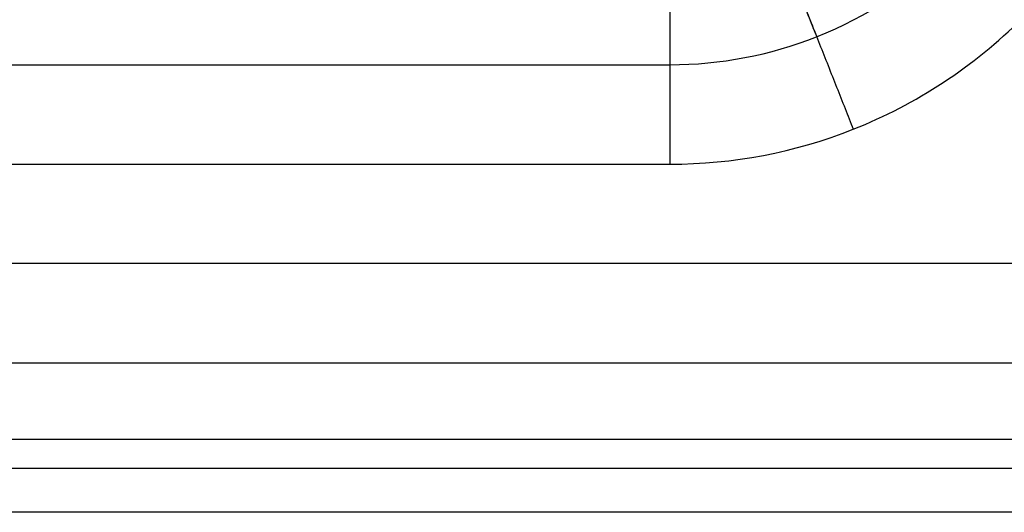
# Model space of a CAD drawing. Header units: millimetres. Extents: x 12777 to 15777, y -24570 to -21570.
# Tile 35 of 82: x 15476 to 15674, y -24570 to -24471. Entities that reach past the tile are written whole.
import ezdxf

# ---------------------------------------------------------------- set-up
doc = ezdxf.new("R2010")
doc.units = ezdxf.units.MM
doc.layers.add('compo8', color=7, linetype='Continuous', true_color=0x000000)

msp = doc.modelspace()

# ---------------------------------------------------------------- linework, layer by layer
at = {"layer": 'compo8'}
for p, q in [((14307.02, -24479.97, -750), (15607.02, -24479.97, -750)), ((14327.02, -24499.97), (15607.02, -24499.97)), ((15677.02, -24519.97), (14327.02, -24519.97)), ((15677.02, -24539.97, -750), (14307.02, -24539.97, -750))]:
    msp.add_line(p, q, dxfattribs=at)
for points, knots in [([(15607.02, -24499.97), (15619.58, -24499.98), (15645.76, -24494.98), (15679.73, -24472.68), (15702.03, -24438.72), (15707.03, -24412.54), (15707.02, -24399.97)], [0, 0, 0, 0, 37.695683, 78.53932, 119.382957, 157.078641, 157.078641, 157.078641, 157.078641]), ([(15607.02, -24479.97, -750), (15617.07, -24479.98, -750), (15638.01, -24475.98, -750), (15665.19, -24458.14, -750), (15683.03, -24430.97, -750), (15687.02, -24410.02, -750), (15687.02, -24399.97, -750)], [0, 0, 0, 0, 30.156547, 62.831456, 95.506366, 125.662912, 125.662912, 125.662912, 125.662912])]:
    msp.add_open_spline(points, degree=3, knots=knots, dxfattribs=at)
for points in [[(15625.43, -24446.46, -50), (15625.43, -24446.46), (15643.83, -24492.95)], [(15625.43, -24446.46, -720), (15625.43, -24446.46, -750), (15636.47, -24474.36, -750)], [(15607.02, -24499.97), (15607.02, -24449.97), (15607.02, -24449.97, -50)], [(15607.02, -24479.97, -750), (15607.02, -24449.97, -750), (15607.02, -24449.97, -720)]]:
    msp.add_rational_spline(points, [1, 0.707106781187, 1], degree=2, dxfattribs=at)
for points in [[(15677.02, -24555.33, -14.64), (14994.95, -24555.33, -14.64), (14312.88, -24555.33, -14.64)], [(15677.02, -24561.19, -741.21), (14992.02, -24561.18, -741.21), (14307.02, -24561.18, -741.21)], [(15677.02, -24569.97, -50), (14992.02, -24569.97, -50), (14307.02, -24569.97, -50)], [(15677.02, -24569.97, -720), (14992.02, -24569.97, -720), (14307.02, -24569.97, -720)], [(15677.02, -24569.97, -375), (14992.02, -24569.97, -375), (14307.02, -24569.97, -375)]]:
    msp.add_open_spline(points, degree=2, dxfattribs=at)

doc.saveas('drawing.dxf')
